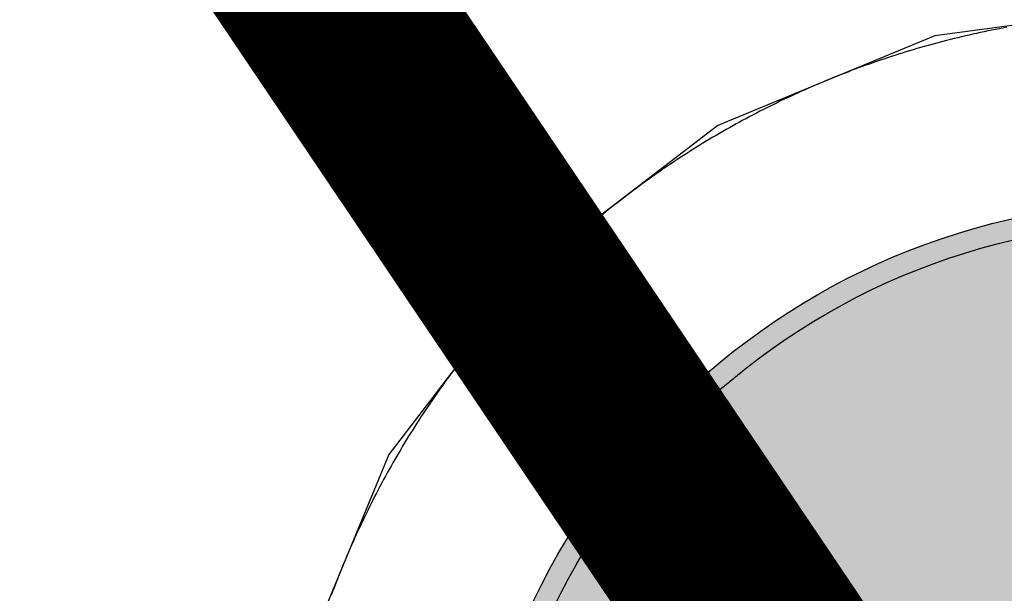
# Model space of a CAD drawing. Header units: millimetres. Extents: x -1.5 to 11.1, y -3 to 5.
# Tile 75 of 256: x 0.1953 to 0.2422, y 2.1148 to 2.1422. Entities that reach past the tile are written whole.
import ezdxf

# ---------------------------------------------------------------- set-up
doc = ezdxf.new("R2010")
doc.units = ezdxf.units.MM
doc.header["$MEASUREMENT"] = 0
for name, color, linetype, true_color in [('BottomLayer', 5, 'Continuous', 0x0000ff), ('BottomSolder', 6, 'Continuous', 0xff00ff), ('Document', 7, 'Continuous', 0x7f7f00), ('Metal_2', 7, 'Continuous', 0x7f0000), ('Metal_3', 7, 'Continuous', 0x3f7f00), ('TopLayer', 1, 'Continuous', 0xff0000), ('TopSolder', 7, 'Continuous', 0x7f007f)]:
    doc.layers.add(name, color=color, linetype=linetype, true_color=true_color)

# ---------------------------------------------------------------- blocks, each defined once
blk = doc.blocks.new('USB_I_________5')
at = {"layer": 'BottomLayer', "true_color": 0x0000ff}
h = blk.add_hatch(color=5, dxfattribs=at)
edge = h.paths.add_edge_path(flags=0)
edge.add_arc((0.4, -0.4), 0.0325, 0, 360)
at = {"layer": 'BottomSolder', "true_color": 0xff00ff}
h = blk.add_hatch(color=6, dxfattribs=at)
edge = h.paths.add_edge_path(flags=0)
edge.add_arc((0.4, -0.4), 0.0335, 0, 360)
at = {"layer": 'Metal_2', "true_color": 0x7f0000}
h = blk.add_hatch(color=16, dxfattribs=at)
edge = h.paths.add_edge_path(flags=0)
edge.add_arc((0.4, -0.4), 0.0325, 0, 360)
at = {"layer": 'Metal_3', "true_color": 0x3f7f00}
h = blk.add_hatch(color=76, dxfattribs=at)
edge = h.paths.add_edge_path(flags=0)
edge.add_arc((0.4, -0.4), 0.0325, 0, 360)
at = {"layer": 'TopLayer', "true_color": 0xff0000}
h = blk.add_hatch(color=1, dxfattribs=at)
edge = h.paths.add_edge_path(flags=0)
edge.add_arc((0.4, -0.4), 0.0325, 0, 360)
at = {"layer": 'TopSolder', "true_color": 0x7f007f}
h = blk.add_hatch(color=216, dxfattribs=at)
edge = h.paths.add_edge_path(flags=0)
edge.add_arc((0.4, -0.4), 0.0335, 0, 360)
at = {"layer": 'BottomLayer', "color": 5, "true_color": 0x0000ff}
blk.add_circle((0.4, -0.4), 0.0325, dxfattribs=at)
at = {"layer": 'BottomSolder', "color": 6, "true_color": 0xff00ff}
blk.add_circle((0.4, -0.4), 0.0335, dxfattribs=at)
at = {"layer": 'Metal_2', "color": 16, "true_color": 0x7f0000}
blk.add_circle((0.4, -0.4), 0.0325, dxfattribs=at)
at = {"layer": 'Metal_3', "color": 76, "true_color": 0x3f7f00}
blk.add_circle((0.4, -0.4), 0.0325, dxfattribs=at)
at = {"layer": 'TopLayer', "color": 1, "true_color": 0xff0000}
blk.add_circle((0.4, -0.4), 0.0325, dxfattribs=at)
at = {"layer": 'TopSolder', "color": 216, "true_color": 0x7f007f}
blk.add_circle((0.4, -0.4), 0.0335, dxfattribs=at)

msp = doc.modelspace()

# ---------------------------------------------------------------- linework, layer by layer
at = {"layer": 'BottomLayer'}
for p, q in [((0.25, 2.142867), (0.238905, 2.141406)), ((0.238905, 2.141406), (0.228567, 2.137124)), ((0.228567, 2.137124), (0.219689, 2.130311)), ((0.219689, 2.130311), (0.212876, 2.121433)), ((0.212876, 2.121433), (0.208594, 2.111095))]:
    msp.add_line(p, q, dxfattribs=at)
at = {"layer": 'Document'}
msp.add_lwpolyline([(-0.299481, 2.898881, 0.01, 0.01, 0), (0.766893, 1.317429, 0.01, 0.01, 0)], format="xyseb", dxfattribs=at)
at = {"layer": 'Metal_2'}
for p, q in [((0.240543, 2.141434), (0.240364, 2.141393)), ((0.240722, 2.141475), (0.240543, 2.141434)), ((0.240901, 2.141515), (0.240722, 2.141475)), ((0.24108, 2.141554), (0.240901, 2.141515)), ((0.241259, 2.141592), (0.24108, 2.141554)), ((0.241439, 2.141629), (0.241259, 2.141592)), ((0.241619, 2.141666), (0.241439, 2.141629)), ((0.241799, 2.141701), (0.241619, 2.141666)), ((0.241979, 2.141736), (0.241799, 2.141701)), ((0.242159, 2.14177), (0.241979, 2.141736)), ((0.242339, 2.141804), (0.242159, 2.14177)), ((0.238587, 2.140939), (0.238411, 2.14089)), ((0.238764, 2.140988), (0.238587, 2.140939)), ((0.238941, 2.141036), (0.238764, 2.140988)), ((0.239118, 2.141083), (0.238941, 2.141036)), ((0.239296, 2.14113), (0.239118, 2.141083)), ((0.239473, 2.141176), (0.239296, 2.14113)), ((0.239651, 2.141221), (0.239473, 2.141176)), ((0.239829, 2.141265), (0.239651, 2.141221)), ((0.240007, 2.141309), (0.239829, 2.141265)), ((0.240186, 2.141351), (0.240007, 2.141309)), ((0.240364, 2.141393), (0.240186, 2.141351)), ((0.237006, 2.140465), (0.236832, 2.140409)), ((0.237181, 2.140521), (0.237006, 2.140465)), ((0.237356, 2.140576), (0.237181, 2.140521)), ((0.237531, 2.14063), (0.237356, 2.140576)), ((0.237707, 2.140683), (0.237531, 2.14063)), ((0.237882, 2.140736), (0.237707, 2.140683)), ((0.238058, 2.140788), (0.237882, 2.140736)), ((0.238234, 2.140839), (0.238058, 2.140788)), ((0.238411, 2.14089), (0.238234, 2.140839)), ((0.235617, 2.139992), (0.235445, 2.13993)), ((0.23579, 2.140054), (0.235617, 2.139992)), ((0.235963, 2.140115), (0.23579, 2.140054)), ((0.236136, 2.140175), (0.235963, 2.140115)), ((0.23631, 2.140235), (0.236136, 2.140175)), ((0.236484, 2.140293), (0.23631, 2.140235)), ((0.236658, 2.140351), (0.236484, 2.140293)), ((0.236832, 2.140409), (0.236658, 2.140351)), ((0.234416, 2.13954), (0.234246, 2.139472)), ((0.234587, 2.139607), (0.234416, 2.13954)), ((0.234758, 2.139673), (0.234587, 2.139607)), ((0.234929, 2.139738), (0.234758, 2.139673)), ((0.235101, 2.139803), (0.234929, 2.139738)), ((0.235273, 2.139867), (0.235101, 2.139803)), ((0.235445, 2.13993), (0.235273, 2.139867)), ((0.233229, 2.139051), (0.233061, 2.138978)), ((0.233398, 2.139123), (0.233229, 2.139051)), ((0.233567, 2.139194), (0.233398, 2.139123)), ((0.233736, 2.139265), (0.233567, 2.139194)), ((0.233905, 2.139335), (0.233736, 2.139265)), ((0.234075, 2.139404), (0.233905, 2.139335)), ((0.234246, 2.139472), (0.234075, 2.139404)), ((0.232224, 2.138604), (0.232057, 2.138527)), ((0.23239, 2.13868), (0.232224, 2.138604)), ((0.232557, 2.138756), (0.23239, 2.13868)), ((0.232725, 2.138831), (0.232557, 2.138756)), ((0.232893, 2.138905), (0.232725, 2.138831)), ((0.233061, 2.138978), (0.232893, 2.138905)), ((0.23123, 2.138131), (0.231066, 2.138049)), ((0.231395, 2.138211), (0.23123, 2.138131)), ((0.23156, 2.138291), (0.231395, 2.138211)), ((0.231725, 2.138371), (0.23156, 2.138291)), ((0.231891, 2.138449), (0.231725, 2.138371)), ((0.232057, 2.138527), (0.231891, 2.138449)), ((0.230412, 2.137717), (0.230249, 2.137632)), ((0.230575, 2.137801), (0.230412, 2.137717)), ((0.230738, 2.137885), (0.230575, 2.137801)), ((0.230902, 2.137967), (0.230738, 2.137885)), ((0.231066, 2.138049), (0.230902, 2.137967)), ((0.229442, 2.137197), (0.229282, 2.137108)), ((0.229603, 2.137285), (0.229442, 2.137197)), ((0.229764, 2.137373), (0.229603, 2.137285)), ((0.229925, 2.13746), (0.229764, 2.137373)), ((0.230087, 2.137546), (0.229925, 2.13746)), ((0.230249, 2.137632), (0.230087, 2.137546)), ((0.228644, 2.136745), (0.228486, 2.136652)), ((0.228803, 2.136837), (0.228644, 2.136745)), ((0.228962, 2.136928), (0.228803, 2.136837)), ((0.229122, 2.137018), (0.228962, 2.136928)), ((0.229282, 2.137108), (0.229122, 2.137018)), ((0.227856, 2.136276), (0.2277, 2.13618)), ((0.228013, 2.136371), (0.227856, 2.136276)), ((0.22817, 2.136465), (0.228013, 2.136371)), ((0.228328, 2.136559), (0.22817, 2.136465)), ((0.228486, 2.136652), (0.228328, 2.136559)), ((0.227079, 2.135789), (0.226925, 2.13569)), ((0.227234, 2.135888), (0.227079, 2.135789)), ((0.227389, 2.135986), (0.227234, 2.135888)), ((0.227544, 2.136083), (0.227389, 2.135986)), ((0.2277, 2.13618), (0.227544, 2.136083)), ((0.226465, 2.135388), (0.226312, 2.135286)), ((0.226617, 2.13549), (0.226465, 2.135388)), ((0.226771, 2.13559), (0.226617, 2.13549)), ((0.226925, 2.13569), (0.226771, 2.13559)), ((0.225707, 2.134872), (0.225556, 2.134767)), ((0.225857, 2.134977), (0.225707, 2.134872)), ((0.226008, 2.135081), (0.225857, 2.134977)), ((0.22616, 2.135184), (0.226008, 2.135081)), ((0.226312, 2.135286), (0.22616, 2.135184)), ((0.225108, 2.134448), (0.22496, 2.13434)), ((0.225257, 2.134555), (0.225108, 2.134448)), ((0.225406, 2.134661), (0.225257, 2.134555)), ((0.225556, 2.134767), (0.225406, 2.134661)), ((0.224371, 2.133903), (0.224225, 2.133792)), ((0.224517, 2.134013), (0.224371, 2.133903)), ((0.224664, 2.134123), (0.224517, 2.134013)), ((0.224812, 2.134232), (0.224664, 2.134123)), ((0.22496, 2.13434), (0.224812, 2.134232)), ((0.223789, 2.133455), (0.223645, 2.133342)), ((0.223934, 2.133568), (0.223789, 2.133455)), ((0.224079, 2.13368), (0.223934, 2.133568)), ((0.224225, 2.133792), (0.224079, 2.13368)), ((0.223216, 2.132998), (0.223074, 2.132882)), ((0.223358, 2.133113), (0.223216, 2.132998)), ((0.223502, 2.133228), (0.223358, 2.133113)), ((0.223645, 2.133342), (0.223502, 2.133228)), ((0.22265, 2.132531), (0.22251, 2.132412)), ((0.222791, 2.132649), (0.22265, 2.132531)), ((0.222932, 2.132766), (0.222791, 2.132649)), ((0.223074, 2.132882), (0.222932, 2.132766)), ((0.222093, 2.132054), (0.221955, 2.131933)), ((0.222231, 2.132174), (0.222093, 2.132054)), ((0.22237, 2.132293), (0.222231, 2.132174)), ((0.22251, 2.132412), (0.22237, 2.132293)), ((0.221544, 2.131567), (0.221408, 2.131444)), ((0.22168, 2.13169), (0.221544, 2.131567)), ((0.221817, 2.131812), (0.22168, 2.13169)), ((0.221955, 2.131933), (0.221817, 2.131812)), ((0.221003, 2.131072), (0.220869, 2.130946)), ((0.221137, 2.131196), (0.221003, 2.131072)), ((0.221272, 2.131321), (0.221137, 2.131196)), ((0.221408, 2.131444), (0.221272, 2.131321)), ((0.220603, 2.130694), (0.220471, 2.130566)), ((0.220736, 2.13082), (0.220603, 2.130694)), ((0.220869, 2.130946), (0.220736, 2.13082)), ((0.220078, 2.130181), (0.219948, 2.130052)), ((0.220208, 2.13031), (0.220078, 2.130181)), ((0.220339, 2.130439), (0.220208, 2.13031)), ((0.220471, 2.130566), (0.220339, 2.130439)), ((0.219561, 2.12966), (0.219434, 2.129529)), ((0.21969, 2.129792), (0.219561, 2.12966)), ((0.219819, 2.129922), (0.21969, 2.129792)), ((0.219948, 2.130052), (0.219819, 2.129922)), ((0.21918, 2.129264), (0.219054, 2.129131)), ((0.219306, 2.129397), (0.21918, 2.129264)), ((0.219434, 2.129529), (0.219306, 2.129397)), ((0.218679, 2.128728), (0.218556, 2.128592)), ((0.218804, 2.128863), (0.218679, 2.128728)), ((0.218928, 2.128997), (0.218804, 2.128863)), ((0.219054, 2.129131), (0.218928, 2.128997)), ((0.21831, 2.12832), (0.218188, 2.128183)), ((0.218433, 2.128456), (0.21831, 2.12832)), ((0.218556, 2.128592), (0.218433, 2.128456)), ((0.217946, 2.127907), (0.217826, 2.127769)), ((0.218067, 2.128045), (0.217946, 2.127907)), ((0.218188, 2.128183), (0.218067, 2.128045)), ((0.217469, 2.12735), (0.217352, 2.127209)), ((0.217588, 2.12749), (0.217469, 2.12735)), ((0.217706, 2.127629), (0.217588, 2.12749)), ((0.217826, 2.127769), (0.217706, 2.127629)), ((0.217118, 2.126926), (0.217002, 2.126784)), ((0.217234, 2.127068), (0.217118, 2.126926)), ((0.217352, 2.127209), (0.217234, 2.127068)), ((0.216772, 2.126498), (0.216658, 2.126355)), ((0.216887, 2.126641), (0.216772, 2.126498)), ((0.217002, 2.126784), (0.216887, 2.126641)), ((0.21632, 2.125921), (0.216208, 2.125775)), ((0.216432, 2.126066), (0.21632, 2.125921)), ((0.216545, 2.126211), (0.216432, 2.126066)), ((0.216658, 2.126355), (0.216545, 2.126211)), ((0.215987, 2.125483), (0.215877, 2.125336)), ((0.216097, 2.125629), (0.215987, 2.125483)), ((0.216208, 2.125775), (0.216097, 2.125629)), ((0.21566, 2.12504), (0.215552, 2.124892)), ((0.215768, 2.125188), (0.21566, 2.12504)), ((0.215877, 2.125336), (0.215768, 2.125188)), ((0.215339, 2.124594), (0.215233, 2.124444)), ((0.215445, 2.124743), (0.215339, 2.124594)), ((0.215552, 2.124892), (0.215445, 2.124743)), ((0.215023, 2.124143), (0.214919, 2.123992)), ((0.215128, 2.124293), (0.215023, 2.124143)), ((0.215233, 2.124444), (0.215128, 2.124293)), ((0.214714, 2.123688), (0.214612, 2.123536)), ((0.214816, 2.12384), (0.214714, 2.123688)), ((0.214919, 2.123992), (0.214816, 2.12384)), ((0.21441, 2.123229), (0.21431, 2.123075)), ((0.21451, 2.123383), (0.21441, 2.123229)), ((0.214612, 2.123536), (0.21451, 2.123383)), ((0.214112, 2.122767), (0.214014, 2.122611)), ((0.214211, 2.122921), (0.214112, 2.122767)), ((0.21431, 2.123075), (0.214211, 2.122921)), ((0.21382, 2.1223), (0.213724, 2.122144)), ((0.213917, 2.122456), (0.21382, 2.1223)), ((0.214014, 2.122611), (0.213917, 2.122456)), ((0.213535, 2.12183), (0.213441, 2.121672)), ((0.213629, 2.121987), (0.213535, 2.12183)), ((0.213724, 2.122144), (0.213629, 2.121987)), ((0.213255, 2.121356), (0.213163, 2.121197)), ((0.213348, 2.121514), (0.213255, 2.121356)), ((0.213441, 2.121672), (0.213348, 2.121514)), ((0.212982, 2.120878), (0.212892, 2.120718)), ((0.213072, 2.121038), (0.212982, 2.120878)), ((0.213163, 2.121197), (0.213072, 2.121038)), ((0.212715, 2.120397), (0.212627, 2.120236)), ((0.212803, 2.120558), (0.212715, 2.120397)), ((0.212892, 2.120718), (0.212803, 2.120558)), ((0.212454, 2.119913), (0.212368, 2.119751)), ((0.21254, 2.120075), (0.212454, 2.119913)), ((0.212627, 2.120236), (0.21254, 2.120075)), ((0.212199, 2.119425), (0.212116, 2.119262)), ((0.212283, 2.119588), (0.212199, 2.119425)), ((0.212368, 2.119751), (0.212283, 2.119588)), ((0.211951, 2.118934), (0.211869, 2.11877)), ((0.212033, 2.119098), (0.211951, 2.118934)), ((0.212116, 2.119262), (0.212033, 2.119098)), ((0.211709, 2.11844), (0.211629, 2.118275)), ((0.211789, 2.118605), (0.211709, 2.11844)), ((0.211869, 2.11877), (0.211789, 2.118605)), ((0.211473, 2.117943), (0.211396, 2.117776)), ((0.211551, 2.118109), (0.211473, 2.117943)), ((0.211629, 2.118275), (0.211551, 2.118109)), ((0.21132, 2.11761), (0.211244, 2.117443)), ((0.211396, 2.117776), (0.21132, 2.11761)), ((0.211095, 2.117107), (0.211022, 2.116939)), ((0.211169, 2.117275), (0.211095, 2.117107)), ((0.211244, 2.117443), (0.211169, 2.117275)), ((0.210877, 2.116602), (0.210806, 2.116433)), ((0.210949, 2.116771), (0.210877, 2.116602)), ((0.211022, 2.116939), (0.210949, 2.116771)), ((0.210665, 2.116094), (0.210596, 2.115925)), ((0.210735, 2.116264), (0.210665, 2.116094)), ((0.210806, 2.116433), (0.210735, 2.116264)), ((0.21046, 2.115584), (0.210393, 2.115413)), ((0.210528, 2.115754), (0.21046, 2.115584)), ((0.210596, 2.115925), (0.210528, 2.115754)), ((0.210327, 2.115242), (0.210262, 2.115071)), ((0.210393, 2.115413), (0.210327, 2.115242)), ((0.210197, 2.114899), (0.210133, 2.114727)), ((0.210262, 2.115071), (0.210197, 2.114899))]:
    msp.add_line(p, q, dxfattribs=at)
at = {"layer": 'Metal_3'}
for p, q in [((0.240543, 2.141434), (0.240364, 2.141393)), ((0.240722, 2.141475), (0.240543, 2.141434)), ((0.240901, 2.141515), (0.240722, 2.141475)), ((0.24108, 2.141554), (0.240901, 2.141515)), ((0.241259, 2.141592), (0.24108, 2.141554)), ((0.241439, 2.141629), (0.241259, 2.141592)), ((0.241619, 2.141666), (0.241439, 2.141629)), ((0.241799, 2.141701), (0.241619, 2.141666)), ((0.241979, 2.141736), (0.241799, 2.141701)), ((0.242159, 2.14177), (0.241979, 2.141736)), ((0.242339, 2.141804), (0.242159, 2.14177)), ((0.238587, 2.140939), (0.238411, 2.14089)), ((0.238764, 2.140988), (0.238587, 2.140939)), ((0.238941, 2.141036), (0.238764, 2.140988)), ((0.239118, 2.141083), (0.238941, 2.141036)), ((0.239296, 2.14113), (0.239118, 2.141083)), ((0.239473, 2.141176), (0.239296, 2.14113)), ((0.239651, 2.141221), (0.239473, 2.141176)), ((0.239829, 2.141265), (0.239651, 2.141221)), ((0.240007, 2.141309), (0.239829, 2.141265)), ((0.240186, 2.141351), (0.240007, 2.141309)), ((0.240364, 2.141393), (0.240186, 2.141351)), ((0.237006, 2.140465), (0.236832, 2.140409)), ((0.237181, 2.140521), (0.237006, 2.140465)), ((0.237356, 2.140576), (0.237181, 2.140521)), ((0.237531, 2.14063), (0.237356, 2.140576)), ((0.237707, 2.140683), (0.237531, 2.14063)), ((0.237882, 2.140736), (0.237707, 2.140683)), ((0.238058, 2.140788), (0.237882, 2.140736)), ((0.238234, 2.140839), (0.238058, 2.140788)), ((0.238411, 2.14089), (0.238234, 2.140839)), ((0.235617, 2.139992), (0.235445, 2.13993)), ((0.23579, 2.140054), (0.235617, 2.139992)), ((0.235963, 2.140115), (0.23579, 2.140054)), ((0.236136, 2.140175), (0.235963, 2.140115)), ((0.23631, 2.140235), (0.236136, 2.140175)), ((0.236484, 2.140293), (0.23631, 2.140235)), ((0.236658, 2.140351), (0.236484, 2.140293)), ((0.236832, 2.140409), (0.236658, 2.140351)), ((0.234416, 2.13954), (0.234246, 2.139472)), ((0.234587, 2.139607), (0.234416, 2.13954)), ((0.234758, 2.139673), (0.234587, 2.139607)), ((0.234929, 2.139738), (0.234758, 2.139673)), ((0.235101, 2.139803), (0.234929, 2.139738)), ((0.235273, 2.139867), (0.235101, 2.139803)), ((0.235445, 2.13993), (0.235273, 2.139867)), ((0.233229, 2.139051), (0.233061, 2.138978)), ((0.233398, 2.139123), (0.233229, 2.139051)), ((0.233567, 2.139194), (0.233398, 2.139123)), ((0.233736, 2.139265), (0.233567, 2.139194)), ((0.233905, 2.139335), (0.233736, 2.139265)), ((0.234075, 2.139404), (0.233905, 2.139335)), ((0.234246, 2.139472), (0.234075, 2.139404)), ((0.232224, 2.138604), (0.232057, 2.138527)), ((0.23239, 2.13868), (0.232224, 2.138604)), ((0.232557, 2.138756), (0.23239, 2.13868)), ((0.232725, 2.138831), (0.232557, 2.138756)), ((0.232893, 2.138905), (0.232725, 2.138831)), ((0.233061, 2.138978), (0.232893, 2.138905)), ((0.23123, 2.138131), (0.231066, 2.138049)), ((0.231395, 2.138211), (0.23123, 2.138131)), ((0.23156, 2.138291), (0.231395, 2.138211)), ((0.231725, 2.138371), (0.23156, 2.138291)), ((0.231891, 2.138449), (0.231725, 2.138371)), ((0.232057, 2.138527), (0.231891, 2.138449)), ((0.230412, 2.137717), (0.230249, 2.137632)), ((0.230575, 2.137801), (0.230412, 2.137717)), ((0.230738, 2.137885), (0.230575, 2.137801)), ((0.230902, 2.137967), (0.230738, 2.137885)), ((0.231066, 2.138049), (0.230902, 2.137967)), ((0.229442, 2.137197), (0.229282, 2.137108)), ((0.229603, 2.137285), (0.229442, 2.137197)), ((0.229764, 2.137373), (0.229603, 2.137285)), ((0.229925, 2.13746), (0.229764, 2.137373)), ((0.230087, 2.137546), (0.229925, 2.13746)), ((0.230249, 2.137632), (0.230087, 2.137546)), ((0.228644, 2.136745), (0.228486, 2.136652)), ((0.228803, 2.136837), (0.228644, 2.136745)), ((0.228962, 2.136928), (0.228803, 2.136837)), ((0.229122, 2.137018), (0.228962, 2.136928)), ((0.229282, 2.137108), (0.229122, 2.137018)), ((0.227856, 2.136276), (0.2277, 2.13618)), ((0.228013, 2.136371), (0.227856, 2.136276)), ((0.22817, 2.136465), (0.228013, 2.136371)), ((0.228328, 2.136559), (0.22817, 2.136465)), ((0.228486, 2.136652), (0.228328, 2.136559)), ((0.227079, 2.135789), (0.226925, 2.13569)), ((0.227234, 2.135888), (0.227079, 2.135789)), ((0.227389, 2.135986), (0.227234, 2.135888)), ((0.227544, 2.136083), (0.227389, 2.135986)), ((0.2277, 2.13618), (0.227544, 2.136083)), ((0.226465, 2.135388), (0.226312, 2.135286)), ((0.226617, 2.13549), (0.226465, 2.135388)), ((0.226771, 2.13559), (0.226617, 2.13549)), ((0.226925, 2.13569), (0.226771, 2.13559)), ((0.225707, 2.134872), (0.225556, 2.134767)), ((0.225857, 2.134977), (0.225707, 2.134872)), ((0.226008, 2.135081), (0.225857, 2.134977)), ((0.22616, 2.135184), (0.226008, 2.135081)), ((0.226312, 2.135286), (0.22616, 2.135184)), ((0.225108, 2.134448), (0.22496, 2.13434)), ((0.225257, 2.134555), (0.225108, 2.134448)), ((0.225406, 2.134661), (0.225257, 2.134555)), ((0.225556, 2.134767), (0.225406, 2.134661)), ((0.224371, 2.133903), (0.224225, 2.133792)), ((0.224517, 2.134013), (0.224371, 2.133903)), ((0.224664, 2.134123), (0.224517, 2.134013)), ((0.224812, 2.134232), (0.224664, 2.134123)), ((0.22496, 2.13434), (0.224812, 2.134232)), ((0.223789, 2.133455), (0.223645, 2.133342)), ((0.223934, 2.133568), (0.223789, 2.133455)), ((0.224079, 2.13368), (0.223934, 2.133568)), ((0.224225, 2.133792), (0.224079, 2.13368)), ((0.223216, 2.132998), (0.223074, 2.132882)), ((0.223358, 2.133113), (0.223216, 2.132998)), ((0.223502, 2.133228), (0.223358, 2.133113)), ((0.223645, 2.133342), (0.223502, 2.133228)), ((0.22265, 2.132531), (0.22251, 2.132412)), ((0.222791, 2.132649), (0.22265, 2.132531)), ((0.222932, 2.132766), (0.222791, 2.132649)), ((0.223074, 2.132882), (0.222932, 2.132766)), ((0.222093, 2.132054), (0.221955, 2.131933)), ((0.222231, 2.132174), (0.222093, 2.132054)), ((0.22237, 2.132293), (0.222231, 2.132174)), ((0.22251, 2.132412), (0.22237, 2.132293)), ((0.221544, 2.131567), (0.221408, 2.131444)), ((0.22168, 2.13169), (0.221544, 2.131567)), ((0.221817, 2.131812), (0.22168, 2.13169)), ((0.221955, 2.131933), (0.221817, 2.131812)), ((0.221003, 2.131072), (0.220869, 2.130946)), ((0.221137, 2.131196), (0.221003, 2.131072)), ((0.221272, 2.131321), (0.221137, 2.131196)), ((0.221408, 2.131444), (0.221272, 2.131321)), ((0.220603, 2.130694), (0.220471, 2.130566)), ((0.220736, 2.13082), (0.220603, 2.130694)), ((0.220869, 2.130946), (0.220736, 2.13082)), ((0.220078, 2.130181), (0.219948, 2.130052)), ((0.220208, 2.13031), (0.220078, 2.130181)), ((0.220339, 2.130439), (0.220208, 2.13031)), ((0.220471, 2.130566), (0.220339, 2.130439)), ((0.219561, 2.12966), (0.219434, 2.129529)), ((0.21969, 2.129792), (0.219561, 2.12966)), ((0.219819, 2.129922), (0.21969, 2.129792)), ((0.219948, 2.130052), (0.219819, 2.129922)), ((0.21918, 2.129264), (0.219054, 2.129131)), ((0.219306, 2.129397), (0.21918, 2.129264)), ((0.219434, 2.129529), (0.219306, 2.129397)), ((0.218679, 2.128728), (0.218556, 2.128592)), ((0.218804, 2.128863), (0.218679, 2.128728)), ((0.218928, 2.128997), (0.218804, 2.128863)), ((0.219054, 2.129131), (0.218928, 2.128997)), ((0.21831, 2.12832), (0.218188, 2.128183)), ((0.218433, 2.128456), (0.21831, 2.12832)), ((0.218556, 2.128592), (0.218433, 2.128456)), ((0.217946, 2.127907), (0.217826, 2.127769)), ((0.218067, 2.128045), (0.217946, 2.127907)), ((0.218188, 2.128183), (0.218067, 2.128045)), ((0.217469, 2.12735), (0.217352, 2.127209)), ((0.217588, 2.12749), (0.217469, 2.12735)), ((0.217706, 2.127629), (0.217588, 2.12749)), ((0.217826, 2.127769), (0.217706, 2.127629)), ((0.217118, 2.126926), (0.217002, 2.126784)), ((0.217234, 2.127068), (0.217118, 2.126926)), ((0.217352, 2.127209), (0.217234, 2.127068)), ((0.216772, 2.126498), (0.216658, 2.126355)), ((0.216887, 2.126641), (0.216772, 2.126498)), ((0.217002, 2.126784), (0.216887, 2.126641)), ((0.21632, 2.125921), (0.216208, 2.125775)), ((0.216432, 2.126066), (0.21632, 2.125921)), ((0.216545, 2.126211), (0.216432, 2.126066)), ((0.216658, 2.126355), (0.216545, 2.126211)), ((0.215987, 2.125483), (0.215877, 2.125336)), ((0.216097, 2.125629), (0.215987, 2.125483)), ((0.216208, 2.125775), (0.216097, 2.125629)), ((0.21566, 2.12504), (0.215552, 2.124892)), ((0.215768, 2.125188), (0.21566, 2.12504)), ((0.215877, 2.125336), (0.215768, 2.125188)), ((0.215339, 2.124594), (0.215233, 2.124444)), ((0.215445, 2.124743), (0.215339, 2.124594)), ((0.215552, 2.124892), (0.215445, 2.124743)), ((0.215023, 2.124143), (0.214919, 2.123992)), ((0.215128, 2.124293), (0.215023, 2.124143)), ((0.215233, 2.124444), (0.215128, 2.124293)), ((0.214714, 2.123688), (0.214612, 2.123536)), ((0.214816, 2.12384), (0.214714, 2.123688)), ((0.214919, 2.123992), (0.214816, 2.12384)), ((0.21441, 2.123229), (0.21431, 2.123075)), ((0.21451, 2.123383), (0.21441, 2.123229)), ((0.214612, 2.123536), (0.21451, 2.123383)), ((0.214112, 2.122767), (0.214014, 2.122611)), ((0.214211, 2.122921), (0.214112, 2.122767)), ((0.21431, 2.123075), (0.214211, 2.122921)), ((0.21382, 2.1223), (0.213724, 2.122144)), ((0.213917, 2.122456), (0.21382, 2.1223)), ((0.214014, 2.122611), (0.213917, 2.122456)), ((0.213535, 2.12183), (0.213441, 2.121672)), ((0.213629, 2.121987), (0.213535, 2.12183)), ((0.213724, 2.122144), (0.213629, 2.121987)), ((0.213255, 2.121356), (0.213163, 2.121197)), ((0.213348, 2.121514), (0.213255, 2.121356)), ((0.213441, 2.121672), (0.213348, 2.121514)), ((0.212982, 2.120878), (0.212892, 2.120718)), ((0.213072, 2.121038), (0.212982, 2.120878)), ((0.213163, 2.121197), (0.213072, 2.121038)), ((0.212715, 2.120397), (0.212627, 2.120236)), ((0.212803, 2.120558), (0.212715, 2.120397)), ((0.212892, 2.120718), (0.212803, 2.120558)), ((0.212454, 2.119913), (0.212368, 2.119751)), ((0.21254, 2.120075), (0.212454, 2.119913)), ((0.212627, 2.120236), (0.21254, 2.120075)), ((0.212199, 2.119425), (0.212116, 2.119262)), ((0.212283, 2.119588), (0.212199, 2.119425)), ((0.212368, 2.119751), (0.212283, 2.119588)), ((0.211951, 2.118934), (0.211869, 2.11877)), ((0.212033, 2.119098), (0.211951, 2.118934)), ((0.212116, 2.119262), (0.212033, 2.119098)), ((0.211709, 2.11844), (0.211629, 2.118275)), ((0.211789, 2.118605), (0.211709, 2.11844)), ((0.211869, 2.11877), (0.211789, 2.118605)), ((0.211473, 2.117943), (0.211396, 2.117776)), ((0.211551, 2.118109), (0.211473, 2.117943)), ((0.211629, 2.118275), (0.211551, 2.118109)), ((0.21132, 2.11761), (0.211244, 2.117443)), ((0.211396, 2.117776), (0.21132, 2.11761)), ((0.211095, 2.117107), (0.211022, 2.116939)), ((0.211169, 2.117275), (0.211095, 2.117107)), ((0.211244, 2.117443), (0.211169, 2.117275)), ((0.210877, 2.116602), (0.210806, 2.116433)), ((0.210949, 2.116771), (0.210877, 2.116602)), ((0.211022, 2.116939), (0.210949, 2.116771)), ((0.210665, 2.116094), (0.210596, 2.115925)), ((0.210735, 2.116264), (0.210665, 2.116094)), ((0.210806, 2.116433), (0.210735, 2.116264)), ((0.21046, 2.115584), (0.210393, 2.115413)), ((0.210528, 2.115754), (0.21046, 2.115584)), ((0.210596, 2.115925), (0.210528, 2.115754)), ((0.210327, 2.115242), (0.210262, 2.115071)), ((0.210393, 2.115413), (0.210327, 2.115242)), ((0.210197, 2.114899), (0.210133, 2.114727)), ((0.210262, 2.115071), (0.210197, 2.114899))]:
    msp.add_line(p, q, dxfattribs=at)
at = {"layer": 'TopLayer'}
for p, q in [((0.240543, 2.141434), (0.240364, 2.141393)), ((0.240722, 2.141475), (0.240543, 2.141434)), ((0.240901, 2.141515), (0.240722, 2.141475)), ((0.24108, 2.141554), (0.240901, 2.141515)), ((0.241259, 2.141592), (0.24108, 2.141554)), ((0.241439, 2.141629), (0.241259, 2.141592)), ((0.241619, 2.141666), (0.241439, 2.141629)), ((0.241799, 2.141701), (0.241619, 2.141666)), ((0.241979, 2.141736), (0.241799, 2.141701)), ((0.242159, 2.14177), (0.241979, 2.141736)), ((0.242339, 2.141804), (0.242159, 2.14177)), ((0.238587, 2.140939), (0.238411, 2.14089)), ((0.238764, 2.140988), (0.238587, 2.140939)), ((0.238941, 2.141036), (0.238764, 2.140988)), ((0.239118, 2.141083), (0.238941, 2.141036)), ((0.239296, 2.14113), (0.239118, 2.141083)), ((0.239473, 2.141176), (0.239296, 2.14113)), ((0.239651, 2.141221), (0.239473, 2.141176)), ((0.239829, 2.141265), (0.239651, 2.141221)), ((0.240007, 2.141309), (0.239829, 2.141265)), ((0.240186, 2.141351), (0.240007, 2.141309)), ((0.240364, 2.141393), (0.240186, 2.141351)), ((0.237006, 2.140465), (0.236832, 2.140409)), ((0.237181, 2.140521), (0.237006, 2.140465)), ((0.237356, 2.140576), (0.237181, 2.140521)), ((0.237531, 2.14063), (0.237356, 2.140576)), ((0.237707, 2.140683), (0.237531, 2.14063)), ((0.237882, 2.140736), (0.237707, 2.140683)), ((0.238058, 2.140788), (0.237882, 2.140736)), ((0.238234, 2.140839), (0.238058, 2.140788)), ((0.238411, 2.14089), (0.238234, 2.140839)), ((0.235617, 2.139992), (0.235445, 2.13993)), ((0.23579, 2.140054), (0.235617, 2.139992)), ((0.235963, 2.140115), (0.23579, 2.140054)), ((0.236136, 2.140175), (0.235963, 2.140115)), ((0.23631, 2.140235), (0.236136, 2.140175)), ((0.236484, 2.140293), (0.23631, 2.140235)), ((0.236658, 2.140351), (0.236484, 2.140293)), ((0.236832, 2.140409), (0.236658, 2.140351)), ((0.234416, 2.13954), (0.234246, 2.139472)), ((0.234587, 2.139607), (0.234416, 2.13954)), ((0.234758, 2.139673), (0.234587, 2.139607)), ((0.234929, 2.139738), (0.234758, 2.139673)), ((0.235101, 2.139803), (0.234929, 2.139738)), ((0.235273, 2.139867), (0.235101, 2.139803)), ((0.235445, 2.13993), (0.235273, 2.139867)), ((0.233229, 2.139051), (0.233061, 2.138978)), ((0.233398, 2.139123), (0.233229, 2.139051)), ((0.233567, 2.139194), (0.233398, 2.139123)), ((0.233736, 2.139265), (0.233567, 2.139194)), ((0.233905, 2.139335), (0.233736, 2.139265)), ((0.234075, 2.139404), (0.233905, 2.139335)), ((0.234246, 2.139472), (0.234075, 2.139404)), ((0.232224, 2.138604), (0.232057, 2.138527)), ((0.23239, 2.13868), (0.232224, 2.138604)), ((0.232557, 2.138756), (0.23239, 2.13868)), ((0.232725, 2.138831), (0.232557, 2.138756)), ((0.232893, 2.138905), (0.232725, 2.138831)), ((0.233061, 2.138978), (0.232893, 2.138905)), ((0.23123, 2.138131), (0.231066, 2.138049)), ((0.231395, 2.138211), (0.23123, 2.138131)), ((0.23156, 2.138291), (0.231395, 2.138211)), ((0.231725, 2.138371), (0.23156, 2.138291)), ((0.231891, 2.138449), (0.231725, 2.138371)), ((0.232057, 2.138527), (0.231891, 2.138449)), ((0.230412, 2.137717), (0.230249, 2.137632)), ((0.230575, 2.137801), (0.230412, 2.137717)), ((0.230738, 2.137885), (0.230575, 2.137801)), ((0.230902, 2.137967), (0.230738, 2.137885)), ((0.231066, 2.138049), (0.230902, 2.137967)), ((0.229442, 2.137197), (0.229282, 2.137108)), ((0.229603, 2.137285), (0.229442, 2.137197)), ((0.229764, 2.137373), (0.229603, 2.137285)), ((0.229925, 2.13746), (0.229764, 2.137373)), ((0.230087, 2.137546), (0.229925, 2.13746)), ((0.230249, 2.137632), (0.230087, 2.137546)), ((0.228644, 2.136745), (0.228486, 2.136652)), ((0.228803, 2.136837), (0.228644, 2.136745)), ((0.228962, 2.136928), (0.228803, 2.136837)), ((0.229122, 2.137018), (0.228962, 2.136928)), ((0.229282, 2.137108), (0.229122, 2.137018)), ((0.227856, 2.136276), (0.2277, 2.13618)), ((0.228013, 2.136371), (0.227856, 2.136276)), ((0.22817, 2.136465), (0.228013, 2.136371)), ((0.228328, 2.136559), (0.22817, 2.136465)), ((0.228486, 2.136652), (0.228328, 2.136559)), ((0.227079, 2.135789), (0.226925, 2.13569)), ((0.227234, 2.135888), (0.227079, 2.135789)), ((0.227389, 2.135986), (0.227234, 2.135888)), ((0.227544, 2.136083), (0.227389, 2.135986)), ((0.2277, 2.13618), (0.227544, 2.136083)), ((0.226465, 2.135388), (0.226312, 2.135286)), ((0.226617, 2.13549), (0.226465, 2.135388)), ((0.226771, 2.13559), (0.226617, 2.13549)), ((0.226925, 2.13569), (0.226771, 2.13559)), ((0.225707, 2.134872), (0.225556, 2.134767)), ((0.225857, 2.134977), (0.225707, 2.134872)), ((0.226008, 2.135081), (0.225857, 2.134977)), ((0.22616, 2.135184), (0.226008, 2.135081)), ((0.226312, 2.135286), (0.22616, 2.135184)), ((0.225108, 2.134448), (0.22496, 2.13434)), ((0.225257, 2.134555), (0.225108, 2.134448)), ((0.225406, 2.134661), (0.225257, 2.134555)), ((0.225556, 2.134767), (0.225406, 2.134661)), ((0.224371, 2.133903), (0.224225, 2.133792)), ((0.224517, 2.134013), (0.224371, 2.133903)), ((0.224664, 2.134123), (0.224517, 2.134013)), ((0.224812, 2.134232), (0.224664, 2.134123)), ((0.22496, 2.13434), (0.224812, 2.134232)), ((0.223789, 2.133455), (0.223645, 2.133342)), ((0.223934, 2.133568), (0.223789, 2.133455)), ((0.224079, 2.13368), (0.223934, 2.133568)), ((0.224225, 2.133792), (0.224079, 2.13368)), ((0.223216, 2.132998), (0.223074, 2.132882)), ((0.223358, 2.133113), (0.223216, 2.132998)), ((0.223502, 2.133228), (0.223358, 2.133113)), ((0.223645, 2.133342), (0.223502, 2.133228)), ((0.22265, 2.132531), (0.22251, 2.132412)), ((0.222791, 2.132649), (0.22265, 2.132531)), ((0.222932, 2.132766), (0.222791, 2.132649)), ((0.223074, 2.132882), (0.222932, 2.132766)), ((0.222093, 2.132054), (0.221955, 2.131933)), ((0.222231, 2.132174), (0.222093, 2.132054)), ((0.22237, 2.132293), (0.222231, 2.132174)), ((0.22251, 2.132412), (0.22237, 2.132293)), ((0.221544, 2.131567), (0.221408, 2.131444)), ((0.22168, 2.13169), (0.221544, 2.131567)), ((0.221817, 2.131812), (0.22168, 2.13169)), ((0.221955, 2.131933), (0.221817, 2.131812)), ((0.221003, 2.131072), (0.220869, 2.130946)), ((0.221137, 2.131196), (0.221003, 2.131072)), ((0.221272, 2.131321), (0.221137, 2.131196)), ((0.221408, 2.131444), (0.221272, 2.131321)), ((0.220603, 2.130694), (0.220471, 2.130566)), ((0.220736, 2.13082), (0.220603, 2.130694)), ((0.220869, 2.130946), (0.220736, 2.13082)), ((0.220078, 2.130181), (0.219948, 2.130052)), ((0.220208, 2.13031), (0.220078, 2.130181)), ((0.220339, 2.130439), (0.220208, 2.13031)), ((0.220471, 2.130566), (0.220339, 2.130439)), ((0.219561, 2.12966), (0.219434, 2.129529)), ((0.21969, 2.129792), (0.219561, 2.12966)), ((0.219819, 2.129922), (0.21969, 2.129792)), ((0.219948, 2.130052), (0.219819, 2.129922)), ((0.21918, 2.129264), (0.219054, 2.129131)), ((0.219306, 2.129397), (0.21918, 2.129264)), ((0.219434, 2.129529), (0.219306, 2.129397)), ((0.218679, 2.128728), (0.218556, 2.128592)), ((0.218804, 2.128863), (0.218679, 2.128728)), ((0.218928, 2.128997), (0.218804, 2.128863)), ((0.219054, 2.129131), (0.218928, 2.128997)), ((0.21831, 2.12832), (0.218188, 2.128183)), ((0.218433, 2.128456), (0.21831, 2.12832)), ((0.218556, 2.128592), (0.218433, 2.128456)), ((0.217946, 2.127907), (0.217826, 2.127769)), ((0.218067, 2.128045), (0.217946, 2.127907)), ((0.218188, 2.128183), (0.218067, 2.128045)), ((0.217469, 2.12735), (0.217352, 2.127209)), ((0.217588, 2.12749), (0.217469, 2.12735)), ((0.217706, 2.127629), (0.217588, 2.12749)), ((0.217826, 2.127769), (0.217706, 2.127629)), ((0.217118, 2.126926), (0.217002, 2.126784)), ((0.217234, 2.127068), (0.217118, 2.126926)), ((0.217352, 2.127209), (0.217234, 2.127068)), ((0.216772, 2.126498), (0.216658, 2.126355)), ((0.216887, 2.126641), (0.216772, 2.126498)), ((0.217002, 2.126784), (0.216887, 2.126641)), ((0.21632, 2.125921), (0.216208, 2.125775)), ((0.216432, 2.126066), (0.21632, 2.125921)), ((0.216545, 2.126211), (0.216432, 2.126066)), ((0.216658, 2.126355), (0.216545, 2.126211)), ((0.215987, 2.125483), (0.215877, 2.125336)), ((0.216097, 2.125629), (0.215987, 2.125483)), ((0.216208, 2.125775), (0.216097, 2.125629)), ((0.21566, 2.12504), (0.215552, 2.124892)), ((0.215768, 2.125188), (0.21566, 2.12504)), ((0.215877, 2.125336), (0.215768, 2.125188)), ((0.215339, 2.124594), (0.215233, 2.124444)), ((0.215445, 2.124743), (0.215339, 2.124594)), ((0.215552, 2.124892), (0.215445, 2.124743)), ((0.215023, 2.124143), (0.214919, 2.123992)), ((0.215128, 2.124293), (0.215023, 2.124143)), ((0.215233, 2.124444), (0.215128, 2.124293)), ((0.214714, 2.123688), (0.214612, 2.123536)), ((0.214816, 2.12384), (0.214714, 2.123688)), ((0.214919, 2.123992), (0.214816, 2.12384)), ((0.21441, 2.123229), (0.21431, 2.123075)), ((0.21451, 2.123383), (0.21441, 2.123229)), ((0.214612, 2.123536), (0.21451, 2.123383)), ((0.214112, 2.122767), (0.214014, 2.122611)), ((0.214211, 2.122921), (0.214112, 2.122767)), ((0.21431, 2.123075), (0.214211, 2.122921)), ((0.21382, 2.1223), (0.213724, 2.122144)), ((0.213917, 2.122456), (0.21382, 2.1223)), ((0.214014, 2.122611), (0.213917, 2.122456)), ((0.213535, 2.12183), (0.213441, 2.121672)), ((0.213629, 2.121987), (0.213535, 2.12183)), ((0.213724, 2.122144), (0.213629, 2.121987)), ((0.213255, 2.121356), (0.213163, 2.121197)), ((0.213348, 2.121514), (0.213255, 2.121356)), ((0.213441, 2.121672), (0.213348, 2.121514)), ((0.212982, 2.120878), (0.212892, 2.120718)), ((0.213072, 2.121038), (0.212982, 2.120878)), ((0.213163, 2.121197), (0.213072, 2.121038)), ((0.212715, 2.120397), (0.212627, 2.120236)), ((0.212803, 2.120558), (0.212715, 2.120397)), ((0.212892, 2.120718), (0.212803, 2.120558)), ((0.212454, 2.119913), (0.212368, 2.119751)), ((0.21254, 2.120075), (0.212454, 2.119913)), ((0.212627, 2.120236), (0.21254, 2.120075)), ((0.212199, 2.119425), (0.212116, 2.119262)), ((0.212283, 2.119588), (0.212199, 2.119425)), ((0.212368, 2.119751), (0.212283, 2.119588)), ((0.211951, 2.118934), (0.211869, 2.11877)), ((0.212033, 2.119098), (0.211951, 2.118934)), ((0.212116, 2.119262), (0.212033, 2.119098)), ((0.211709, 2.11844), (0.211629, 2.118275)), ((0.211789, 2.118605), (0.211709, 2.11844)), ((0.211869, 2.11877), (0.211789, 2.118605)), ((0.211473, 2.117943), (0.211396, 2.117776)), ((0.211551, 2.118109), (0.211473, 2.117943)), ((0.211629, 2.118275), (0.211551, 2.118109)), ((0.21132, 2.11761), (0.211244, 2.117443)), ((0.211396, 2.117776), (0.21132, 2.11761)), ((0.211095, 2.117107), (0.211022, 2.116939)), ((0.211169, 2.117275), (0.211095, 2.117107)), ((0.211244, 2.117443), (0.211169, 2.117275)), ((0.210877, 2.116602), (0.210806, 2.116433)), ((0.210949, 2.116771), (0.210877, 2.116602)), ((0.211022, 2.116939), (0.210949, 2.116771)), ((0.210665, 2.116094), (0.210596, 2.115925)), ((0.210735, 2.116264), (0.210665, 2.116094)), ((0.210806, 2.116433), (0.210735, 2.116264)), ((0.21046, 2.115584), (0.210393, 2.115413)), ((0.210528, 2.115754), (0.21046, 2.115584)), ((0.210596, 2.115925), (0.210528, 2.115754)), ((0.210327, 2.115242), (0.210262, 2.115071)), ((0.210393, 2.115413), (0.210327, 2.115242)), ((0.210197, 2.114899), (0.210133, 2.114727)), ((0.210262, 2.115071), (0.210197, 2.114899))]:
    msp.add_line(p, q, dxfattribs=at)

# ---------------------------------------------------------------- block references
at = {"rotation": 270}
msp.add_blockref('USB_I_________5', (0.65, 2.5), dxfattribs=at)

doc.saveas('drawing.dxf')
